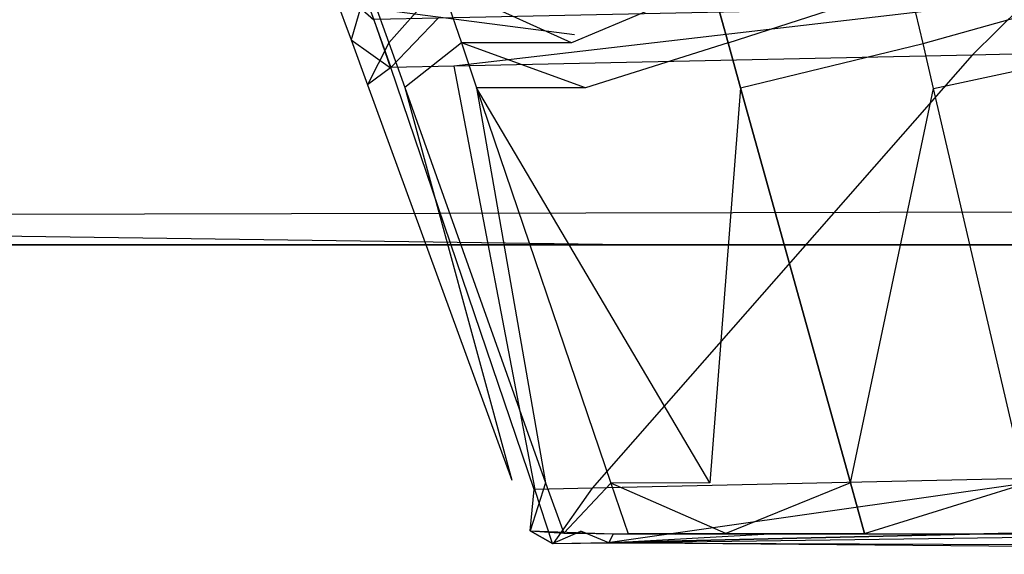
# Model space of a CAD drawing. Extents: x 0 to 0.787, y -0.451 to 0.
# Tile 3 of 32: x 0.11803 to 0.12578, y -0.45143 to -0.44723. Entities that reach past the tile are written whole.
import ezdxf

# ---------------------------------------------------------------- set-up
doc = ezdxf.new("R2010")
doc.units = 0
for name, color, linetype in [('L18_GRIFF_N_A69600__0___REPLACE', 7, 'CONTINUOUS'), ('L19_FRONTU_N_A69600__0___REPLAC', 7, 'CONTINUOUS'), ('L4_GRIFF_N_A69600__0___REPLACEM', 7, 'CONTINUOUS'), ('L5_FRONTO_N_A69600__0___REPLACE', 7, 'CONTINUOUS')]:
    doc.layers.add(name, color=color, linetype=linetype)

msp = doc.modelspace()

# ---------------------------------------------------------------- linework, layer by layer
at = {"layer": 'L18_GRIFF_N_A69600__0___REPLACE', "color": 254}
for points, invisible_edges in [([(0.120471, -0.446922, 0.235193), (0.120821, -0.447231, 0.248709), (0.12065, -0.44677, 0.248709), (0.120471, -0.446922, 0.235193)], 14), ([(0.120825, -0.447227, 0.249014), (0.12065, -0.44677, 0.248709), (0.120821, -0.447231, 0.248709), (0.120825, -0.447227, 0.249014)], 13), ([(0.120821, -0.447231, 0.248709), (0.120471, -0.446922, 0.235193), (0.120641, -0.447387, 0.235195), (0.120821, -0.447231, 0.248709)], 13), ([(0.120771, -0.446944, 0.233028), (0.120641, -0.447387, 0.235195), (0.120471, -0.446922, 0.235193), (0.120771, -0.446944, 0.233028)], 14), ([(0.120641, -0.447387, 0.235195), (0.120771, -0.446944, 0.233028), (0.120937, -0.44741, 0.233058), (0.120641, -0.447387, 0.235195)], 13), ([(0.121351, -0.446947, 0.230926), (0.120937, -0.44741, 0.233058), (0.120771, -0.446944, 0.233028), (0.121351, -0.446947, 0.230926)], 14), ([(0.120937, -0.44741, 0.233058), (0.121351, -0.446947, 0.230926), (0.121509, -0.447412, 0.230985), (0.120937, -0.44741, 0.233058)], 13), ([(0.122376, -0.447411, 0.22903), (0.121351, -0.446947, 0.230926), (0.12223, -0.446945, 0.228945), (0.122376, -0.447411, 0.22903)], 14), ([(0.121351, -0.446947, 0.230926), (0.122376, -0.447411, 0.22903), (0.121509, -0.447412, 0.230985), (0.121351, -0.446947, 0.230926)], 13), ([(0.123479, -0.446946, 0.227159), (0.122376, -0.447411, 0.22903), (0.12223, -0.446945, 0.228945), (0.123479, -0.446946, 0.227159)], 14), ([(0.122376, -0.447411, 0.22903), (0.123479, -0.446946, 0.227159), (0.123608, -0.447411, 0.227268), (0.122376, -0.447411, 0.22903)], 13), ([(0.125034, -0.44695, 0.225611), (0.123608, -0.447411, 0.227268), (0.123479, -0.446946, 0.227159), (0.125034, -0.44695, 0.225611)], 13), ([(0.123608, -0.447411, 0.227268), (0.125034, -0.44695, 0.225611), (0.125143, -0.447415, 0.225742), (0.123608, -0.447411, 0.227268)], 14), ([(0.126823, -0.446946, 0.224357), (0.125143, -0.447415, 0.225742), (0.125034, -0.44695, 0.225611), (0.126823, -0.446946, 0.224357)], 13), ([(0.125143, -0.447415, 0.225742), (0.126823, -0.446946, 0.224357), (0.126907, -0.447411, 0.224504), (0.125143, -0.447415, 0.225742)], 14), ([(0.125529, -0.447507, 0.249014), (0.125922, -0.447119, 0.249014), (0.125444, -0.44713, 0.249014), (0.125529, -0.447507, 0.249014)], 13), ([(0.125922, -0.447119, 0.249014), (0.125529, -0.447507, 0.249014), (0.126002, -0.447497, 0.249014), (0.125922, -0.447119, 0.249014)], 14), ([(0.121449, -0.447594, 0.249014), (0.125444, -0.44713, 0.249014), (0.121325, -0.447217, 0.249014), (0.121449, -0.447594, 0.249014)], 13), ([(0.125444, -0.44713, 0.249014), (0.121449, -0.447594, 0.249014), (0.125529, -0.447507, 0.249014), (0.125444, -0.44713, 0.249014)], 14), ([(0.120641, -0.447387, 0.235195), (0.12095, -0.447608, 0.248709), (0.120821, -0.447231, 0.248709), (0.120641, -0.447387, 0.235195)], 14), ([(0.120821, -0.447231, 0.248709), (0.120954, -0.447605, 0.249014), (0.120825, -0.447227, 0.249014), (0.120821, -0.447231, 0.248709)], 14), ([(0.120954, -0.447605, 0.249014), (0.120821, -0.447231, 0.248709), (0.12095, -0.447608, 0.248709), (0.120954, -0.447605, 0.249014)], 13), ([(0.120954, -0.447605, 0.249014), (0.121325, -0.447217, 0.249014), (0.120825, -0.447227, 0.249014), (0.120954, -0.447605, 0.249014)], 13), ([(0.121325, -0.447217, 0.249014), (0.120954, -0.447605, 0.249014), (0.121449, -0.447594, 0.249014), (0.121325, -0.447217, 0.249014)], 14), ([(0.12095, -0.447608, 0.248709), (0.120641, -0.447387, 0.235195), (0.12077, -0.447741, 0.235196), (0.12095, -0.447608, 0.248709)], 13), ([(0.120937, -0.44741, 0.233058), (0.12077, -0.447741, 0.235196), (0.120641, -0.447387, 0.235195), (0.120937, -0.44741, 0.233058)], 14), ([(0.12077, -0.447741, 0.235196), (0.120937, -0.44741, 0.233058), (0.121063, -0.447763, 0.233082), (0.12077, -0.447741, 0.235196)], 13), ([(0.121509, -0.447412, 0.230985), (0.121063, -0.447763, 0.233082), (0.120937, -0.44741, 0.233058), (0.121509, -0.447412, 0.230985)], 14), ([(0.121063, -0.447763, 0.233082), (0.121509, -0.447412, 0.230985), (0.121629, -0.447766, 0.23103), (0.121063, -0.447763, 0.233082)], 13), ([(0.122487, -0.447764, 0.229096), (0.121509, -0.447412, 0.230985), (0.122376, -0.447411, 0.22903), (0.122487, -0.447764, 0.229096)], 14), ([(0.121509, -0.447412, 0.230985), (0.122487, -0.447764, 0.229096), (0.121629, -0.447766, 0.23103), (0.121509, -0.447412, 0.230985)], 13), ([(0.123608, -0.447411, 0.227268), (0.122487, -0.447764, 0.229096), (0.122376, -0.447411, 0.22903), (0.123608, -0.447411, 0.227268)], 14), ([(0.122487, -0.447764, 0.229096), (0.123608, -0.447411, 0.227268), (0.123706, -0.447765, 0.227352), (0.122487, -0.447764, 0.229096)], 13), ([(0.125143, -0.447415, 0.225742), (0.123706, -0.447765, 0.227352), (0.123608, -0.447411, 0.227268), (0.125143, -0.447415, 0.225742)], 13), ([(0.123706, -0.447765, 0.227352), (0.125143, -0.447415, 0.225742), (0.125225, -0.447769, 0.225841), (0.123706, -0.447765, 0.227352)], 14), ([(0.126907, -0.447411, 0.224504), (0.125225, -0.447769, 0.225841), (0.125143, -0.447415, 0.225742), (0.126907, -0.447411, 0.224504)], 13), ([(0.125225, -0.447769, 0.225841), (0.126907, -0.447411, 0.224504), (0.126971, -0.447765, 0.224617), (0.125225, -0.447769, 0.225841)], 14), ([(0.122539, -0.450916, 0.249014), (0.125529, -0.447507, 0.249014), (0.121449, -0.447594, 0.249014), (0.122539, -0.450916, 0.249014)], 13), ([(0.125529, -0.447507, 0.249014), (0.122539, -0.450916, 0.249014), (0.126272, -0.450832, 0.249014), (0.125529, -0.447507, 0.249014)], 14), ([(0.126272, -0.450832, 0.249014), (0.126002, -0.447497, 0.249014), (0.125529, -0.447507, 0.249014), (0.126272, -0.450832, 0.249014)], 13), ([(0.12095, -0.447608, 0.248709), (0.12077, -0.447741, 0.235196), (0.122082, -0.450925, 0.24871), (0.12095, -0.447608, 0.248709)], 14), ([(0.122082, -0.450925, 0.24871), (0.120954, -0.447605, 0.249014), (0.12095, -0.447608, 0.248709), (0.122082, -0.450925, 0.24871)], 14), ([(0.122086, -0.450926, 0.249014), (0.121449, -0.447594, 0.249014), (0.120954, -0.447605, 0.249014), (0.122086, -0.450926, 0.249014)], 13), ([(0.120954, -0.447605, 0.249014), (0.122082, -0.450925, 0.24871), (0.122086, -0.450926, 0.249014), (0.120954, -0.447605, 0.249014)], 13), ([(0.121449, -0.447594, 0.249014), (0.122086, -0.450926, 0.249014), (0.122539, -0.450916, 0.249014), (0.121449, -0.447594, 0.249014)], 14), ([(0.12077, -0.447741, 0.235196), (0.121906, -0.450852, 0.235208), (0.122082, -0.450925, 0.24871), (0.12077, -0.447741, 0.235196)], 14), ([(0.121063, -0.447763, 0.233082), (0.121906, -0.450852, 0.235208), (0.12077, -0.447741, 0.235196), (0.121063, -0.447763, 0.233082)], 14), ([(0.121906, -0.450852, 0.235208), (0.121063, -0.447763, 0.233082), (0.122172, -0.450872, 0.233289), (0.121906, -0.450852, 0.235208)], 13), ([(0.121629, -0.447766, 0.23103), (0.122172, -0.450872, 0.233289), (0.121063, -0.447763, 0.233082), (0.121629, -0.447766, 0.23103)], 14), ([(0.123465, -0.450873, 0.22967), (0.121629, -0.447766, 0.23103), (0.122487, -0.447764, 0.229096), (0.123465, -0.450873, 0.22967)], 14), ([(0.122172, -0.450872, 0.233289), (0.121629, -0.447766, 0.23103), (0.122686, -0.450875, 0.231426), (0.122172, -0.450872, 0.233289)], 13), ([(0.121629, -0.447766, 0.23103), (0.123465, -0.450873, 0.22967), (0.122686, -0.450875, 0.231426), (0.121629, -0.447766, 0.23103)], 13), ([(0.123706, -0.447765, 0.227352), (0.123465, -0.450873, 0.22967), (0.122487, -0.447764, 0.229096), (0.123706, -0.447765, 0.227352)], 14), ([(0.123465, -0.450873, 0.22967), (0.123706, -0.447765, 0.227352), (0.124572, -0.450874, 0.228087), (0.123465, -0.450873, 0.22967)], 13), ([(0.125225, -0.447769, 0.225841), (0.124572, -0.450874, 0.228087), (0.123706, -0.447765, 0.227352), (0.125225, -0.447769, 0.225841)], 13), ([(0.124572, -0.450874, 0.228087), (0.125225, -0.447769, 0.225841), (0.12595, -0.450877, 0.226716), (0.124572, -0.450874, 0.228087)], 14), ([(0.126971, -0.447765, 0.224617), (0.12595, -0.450877, 0.226716), (0.125225, -0.447769, 0.225841), (0.126971, -0.447765, 0.224617)], 13), ([(0.122679, -0.451341, 0.249014), (0.126272, -0.450832, 0.249014), (0.122539, -0.450916, 0.249014), (0.122679, -0.451341, 0.249014)], 13), ([(0.126272, -0.450832, 0.249014), (0.122679, -0.451341, 0.249014), (0.126367, -0.451257, 0.249014), (0.126272, -0.450832, 0.249014)], 14), ([(0.122051, -0.45125, 0.235209), (0.122082, -0.450925, 0.24871), (0.121906, -0.450852, 0.235208), (0.122051, -0.45125, 0.235209)], 14), ([(0.122172, -0.450872, 0.233289), (0.122051, -0.45125, 0.235209), (0.121906, -0.450852, 0.235208), (0.122172, -0.450872, 0.233289)], 14), ([(0.122051, -0.45125, 0.235209), (0.122172, -0.450872, 0.233289), (0.122314, -0.45127, 0.233315), (0.122051, -0.45125, 0.235209)], 13), ([(0.122231, -0.451351, 0.249014), (0.122539, -0.450916, 0.249014), (0.122086, -0.450926, 0.249014), (0.122231, -0.451351, 0.249014)], 13), ([(0.122686, -0.450875, 0.231426), (0.122314, -0.45127, 0.233315), (0.122172, -0.450872, 0.233289), (0.122686, -0.450875, 0.231426)], 14), ([(0.122539, -0.450916, 0.249014), (0.122231, -0.451351, 0.249014), (0.122679, -0.451341, 0.249014), (0.122539, -0.450916, 0.249014)], 14), ([(0.122314, -0.45127, 0.233315), (0.122686, -0.450875, 0.231426), (0.122821, -0.451273, 0.231477), (0.122314, -0.45127, 0.233315)], 13), ([(0.12359, -0.451271, 0.229744), (0.122686, -0.450875, 0.231426), (0.123465, -0.450873, 0.22967), (0.12359, -0.451271, 0.229744)], 14), ([(0.122686, -0.450875, 0.231426), (0.12359, -0.451271, 0.229744), (0.122821, -0.451273, 0.231477), (0.122686, -0.450875, 0.231426)], 13), ([(0.124572, -0.450874, 0.228087), (0.12359, -0.451271, 0.229744), (0.123465, -0.450873, 0.22967), (0.124572, -0.450874, 0.228087)], 14), ([(0.12359, -0.451271, 0.229744), (0.124572, -0.450874, 0.228087), (0.124682, -0.451272, 0.228181), (0.12359, -0.451271, 0.229744)], 13), ([(0.12595, -0.450877, 0.226716), (0.124682, -0.451272, 0.228181), (0.124572, -0.450874, 0.228087), (0.12595, -0.450877, 0.226716)], 13), ([(0.124682, -0.451272, 0.228181), (0.12595, -0.450877, 0.226716), (0.126043, -0.451275, 0.226828), (0.124682, -0.451272, 0.228181)], 14), ([(0.122082, -0.450925, 0.24871), (0.122051, -0.45125, 0.235209), (0.122227, -0.451349, 0.24871), (0.122082, -0.450925, 0.24871)], 13), ([(0.122227, -0.451349, 0.24871), (0.122086, -0.450926, 0.249014), (0.122082, -0.450925, 0.24871), (0.122227, -0.451349, 0.24871)], 14), ([(0.122086, -0.450926, 0.249014), (0.122227, -0.451349, 0.24871), (0.122231, -0.451351, 0.249014), (0.122086, -0.450926, 0.249014)], 13), ([(0.12267, -0.451344, 0.248708), (0.132696, -0.451214, 0.224663), (0.132839, -0.451389, 0.227694), (0.12267, -0.451344, 0.248708)], 14), ([(0.12267, -0.451344, 0.248708), (0.123938, -0.451274, 0.22994), (0.132696, -0.451214, 0.224663), (0.12267, -0.451344, 0.248708)], 14), ([(0.123938, -0.451274, 0.22994), (0.1263, -0.451278, 0.227134), (0.132696, -0.451214, 0.224663), (0.123938, -0.451274, 0.22994)], 14), ([(0.12245, -0.451253, 0.235234), (0.122227, -0.451349, 0.24871), (0.122051, -0.45125, 0.235209), (0.12245, -0.451253, 0.235234)], 13), ([(0.122705, -0.451273, 0.233396), (0.122051, -0.45125, 0.235209), (0.122314, -0.45127, 0.233315), (0.122705, -0.451273, 0.233396)], 13), ([(0.122051, -0.45125, 0.235209), (0.122705, -0.451273, 0.233396), (0.12245, -0.451253, 0.235234), (0.122051, -0.45125, 0.235209)], 14), ([(0.122227, -0.451349, 0.24871), (0.12245, -0.451253, 0.235234), (0.12267, -0.451344, 0.248708), (0.122227, -0.451349, 0.24871)], 14), ([(0.123197, -0.451276, 0.231611), (0.122314, -0.45127, 0.233315), (0.122821, -0.451273, 0.231477), (0.123197, -0.451276, 0.231611)], 13), ([(0.122314, -0.45127, 0.233315), (0.123197, -0.451276, 0.231611), (0.122705, -0.451273, 0.233396), (0.122314, -0.45127, 0.233315)], 14), ([(0.12267, -0.451344, 0.248708), (0.12245, -0.451253, 0.235234), (0.122705, -0.451273, 0.233396), (0.12267, -0.451344, 0.248708)], 14), ([(0.126367, -0.451257, 0.249014), (0.12267, -0.451344, 0.248708), (0.126795, -0.451247, 0.249014), (0.126367, -0.451257, 0.249014)], 14), ([(0.132734, -0.451433, 0.249014), (0.126795, -0.451247, 0.249014), (0.12267, -0.451344, 0.248708), (0.132734, -0.451433, 0.249014)], 13), ([(0.12267, -0.451344, 0.248708), (0.126367, -0.451257, 0.249014), (0.122679, -0.451341, 0.249014), (0.12267, -0.451344, 0.248708)], 13), ([(0.12267, -0.451344, 0.248708), (0.122705, -0.451273, 0.233396), (0.123938, -0.451274, 0.22994), (0.12267, -0.451344, 0.248708)], 14), ([(0.122705, -0.451273, 0.233396), (0.123197, -0.451276, 0.231611), (0.123938, -0.451274, 0.22994), (0.122705, -0.451273, 0.233396)], 14), ([(0.123938, -0.451274, 0.22994), (0.122821, -0.451273, 0.231477), (0.12359, -0.451271, 0.229744), (0.123938, -0.451274, 0.22994)], 13), ([(0.122821, -0.451273, 0.231477), (0.123938, -0.451274, 0.22994), (0.123197, -0.451276, 0.231611), (0.122821, -0.451273, 0.231477)], 14), ([(0.124988, -0.451275, 0.228438), (0.12359, -0.451271, 0.229744), (0.124682, -0.451272, 0.228181), (0.124988, -0.451275, 0.228438)], 13), ([(0.12359, -0.451271, 0.229744), (0.124988, -0.451275, 0.228438), (0.123938, -0.451274, 0.22994), (0.12359, -0.451271, 0.229744)], 14), ([(0.123938, -0.451274, 0.22994), (0.124988, -0.451275, 0.228438), (0.1263, -0.451278, 0.227134), (0.123938, -0.451274, 0.22994)], 14), ([(0.1263, -0.451278, 0.227134), (0.124682, -0.451272, 0.228181), (0.126043, -0.451275, 0.226828), (0.1263, -0.451278, 0.227134)], 13), ([(0.124682, -0.451272, 0.228181), (0.1263, -0.451278, 0.227134), (0.124988, -0.451275, 0.228438), (0.124682, -0.451272, 0.228181)], 14), ([(0.122679, -0.451341, 0.249014), (0.122227, -0.451349, 0.24871), (0.12267, -0.451344, 0.248708), (0.122679, -0.451341, 0.249014)], 13), ([(0.122227, -0.451349, 0.24871), (0.122679, -0.451341, 0.249014), (0.122231, -0.451351, 0.249014), (0.122227, -0.451349, 0.24871)], 14), ([(0.132734, -0.451433, 0.249014), (0.12267, -0.451344, 0.248708), (0.13273, -0.451435, 0.248677), (0.132734, -0.451433, 0.249014)], 14), ([(0.12267, -0.451344, 0.248708), (0.132839, -0.451389, 0.227694), (0.13273, -0.451435, 0.248677), (0.12267, -0.451344, 0.248708)], 14)]:
    msp.add_3dface(points, dxfattribs=dict(at, invisible_edges=invisible_edges))
at = {"layer": 'L19_FRONTU_N_A69600__0___REPLAC', "color": 8}
for points, invisible_edges in [([(0.783193, -0.431928, 0.002), (0.003722, -0.447345, 0.002), (0.003722, -0.431928, 0.002), (0.783193, -0.431928, 0.002)], 13), ([(0.003722, -0.447345, 0.002), (0.783193, -0.431928, 0.002), (0.783193, -0.447345, 0.002), (0.003722, -0.447345, 0.002)], 14), ([(0.122398, -0.447345, 0.248), (0.003722, -0.431928, 0.248), (0.003722, -0.447345, 0.248), (0.122398, -0.447345, 0.248)], 13), ([(0.003722, -0.431928, 0.248), (0.122398, -0.447345, 0.248), (0.116786, -0.431928, 0.248), (0.003722, -0.431928, 0.248)], 14), ([(0.783193, -0.447345, 0.002), (0.003722, -0.449, 0.002), (0.003722, -0.447345, 0.002), (0.783193, -0.447345, 0.002)], 13), ([(0.003722, -0.449, 0.002), (0.783193, -0.447345, 0.002), (0.783193, -0.449, 0.002), (0.003722, -0.449, 0.002)], 14), ([(0.123, -0.449, 0.248), (0.003722, -0.447345, 0.248), (0.003722, -0.449, 0.248), (0.123, -0.449, 0.248)], 13), ([(0.003722, -0.447345, 0.248), (0.123, -0.449, 0.248), (0.122398, -0.447345, 0.248), (0.003722, -0.447345, 0.248)], 14), ([(0.783193, -0.449, 0.246382), (0.003722, -0.449, 0.00371), (0.783193, -0.449, 0.00371), (0.783193, -0.449, 0.246382)], 13), ([(0.003722, -0.449, 0.00371), (0.783193, -0.449, 0.246382), (0.655951, -0.449, 0.226192), (0.003722, -0.449, 0.00371)], 10), ([(0.003722, -0.449, 0.00371), (0.655951, -0.449, 0.226192), (0.654, -0.449, 0.226), (0.003722, -0.449, 0.00371)], 13), ([(0.003722, -0.449, 0.00371), (0.131049, -0.449, 0.226192), (0.003722, -0.449, 0.246586), (0.003722, -0.449, 0.00371)], 10), ([(0.131049, -0.449, 0.226192), (0.003722, -0.449, 0.00371), (0.133, -0.449, 0.226), (0.131049, -0.449, 0.226192)], 13), ([(0.133, -0.449, 0.226), (0.003722, -0.449, 0.00371), (0.654, -0.449, 0.226), (0.133, -0.449, 0.226)], 10), ([(0.003722, -0.449, 0.246586), (0.131049, -0.449, 0.226192), (0.129173, -0.449, 0.226761), (0.003722, -0.449, 0.246586)], 15), ([(0.003722, -0.449, 0.246586), (0.129173, -0.449, 0.226761), (0.127444, -0.449, 0.227685), (0.003722, -0.449, 0.246586)], 15), ([(0.003722, -0.449, 0.246586), (0.127444, -0.449, 0.227685), (0.125929, -0.449, 0.228929), (0.003722, -0.449, 0.246586)], 15), ([(0.003722, -0.449, 0.246586), (0.125929, -0.449, 0.228929), (0.124685, -0.449, 0.230444), (0.003722, -0.449, 0.246586)], 15), ([(0.003722, -0.449, 0.246586), (0.124685, -0.449, 0.230444), (0.123761, -0.449, 0.232173), (0.003722, -0.449, 0.246586)], 15), ([(0.003722, -0.449, 0.246586), (0.123761, -0.449, 0.232173), (0.123192, -0.449, 0.234049), (0.003722, -0.449, 0.246586)], 15), ([(0.003722, -0.449, 0.246586), (0.123192, -0.449, 0.234049), (0.123, -0.449, 0.236), (0.003722, -0.449, 0.246586)], 15), ([(0.003722, -0.449, 0.246586), (0.123, -0.449, 0.236), (0.123, -0.449, 0.246586), (0.003722, -0.449, 0.246586)], 11), ([(0.123, -0.449, 0.248), (0.003722, -0.449, 0.246586), (0.123, -0.449, 0.246586), (0.123, -0.449, 0.248)], 13), ([(0.003722, -0.449, 0.246586), (0.123, -0.449, 0.248), (0.003722, -0.449, 0.248), (0.003722, -0.449, 0.246586)], 14), ([(0.783193, -0.449, 0.00371), (0.003722, -0.449, 0.002), (0.783193, -0.449, 0.002), (0.783193, -0.449, 0.00371)], 13), ([(0.003722, -0.449, 0.002), (0.783193, -0.449, 0.00371), (0.003722, -0.449, 0.00371), (0.003722, -0.449, 0.002)], 14)]:
    msp.add_3dface(points, dxfattribs=dict(at, invisible_edges=invisible_edges))
at = {"layer": 'L4_GRIFF_N_A69600__0___REPLACEM', "color": 254}
for points, invisible_edges in [([(0.120471, -0.446922, 0.485193), (0.120821, -0.447231, 0.498709), (0.12065, -0.44677, 0.498709), (0.120471, -0.446922, 0.485193)], 14), ([(0.120825, -0.447227, 0.499014), (0.12065, -0.44677, 0.498709), (0.120821, -0.447231, 0.498709), (0.120825, -0.447227, 0.499014)], 13), ([(0.120821, -0.447231, 0.498709), (0.120471, -0.446922, 0.485193), (0.120641, -0.447387, 0.485195), (0.120821, -0.447231, 0.498709)], 13), ([(0.120771, -0.446944, 0.483028), (0.120641, -0.447387, 0.485195), (0.120471, -0.446922, 0.485193), (0.120771, -0.446944, 0.483028)], 14), ([(0.120641, -0.447387, 0.485195), (0.120771, -0.446944, 0.483028), (0.120937, -0.44741, 0.483058), (0.120641, -0.447387, 0.485195)], 13), ([(0.121351, -0.446947, 0.480926), (0.120937, -0.44741, 0.483058), (0.120771, -0.446944, 0.483028), (0.121351, -0.446947, 0.480926)], 14), ([(0.120937, -0.44741, 0.483058), (0.121351, -0.446947, 0.480926), (0.121509, -0.447412, 0.480985), (0.120937, -0.44741, 0.483058)], 13), ([(0.122376, -0.447411, 0.47903), (0.121351, -0.446947, 0.480926), (0.12223, -0.446945, 0.478945), (0.122376, -0.447411, 0.47903)], 14), ([(0.121351, -0.446947, 0.480926), (0.122376, -0.447411, 0.47903), (0.121509, -0.447412, 0.480985), (0.121351, -0.446947, 0.480926)], 13), ([(0.123479, -0.446946, 0.477159), (0.122376, -0.447411, 0.47903), (0.12223, -0.446945, 0.478945), (0.123479, -0.446946, 0.477159)], 14), ([(0.122376, -0.447411, 0.47903), (0.123479, -0.446946, 0.477159), (0.123608, -0.447411, 0.477268), (0.122376, -0.447411, 0.47903)], 13), ([(0.125034, -0.44695, 0.475611), (0.123608, -0.447411, 0.477268), (0.123479, -0.446946, 0.477159), (0.125034, -0.44695, 0.475611)], 13), ([(0.123608, -0.447411, 0.477268), (0.125034, -0.44695, 0.475611), (0.125143, -0.447415, 0.475742), (0.123608, -0.447411, 0.477268)], 14), ([(0.126823, -0.446946, 0.474357), (0.125143, -0.447415, 0.475742), (0.125034, -0.44695, 0.475611), (0.126823, -0.446946, 0.474357)], 13), ([(0.125143, -0.447415, 0.475742), (0.126823, -0.446946, 0.474357), (0.126907, -0.447411, 0.474504), (0.125143, -0.447415, 0.475742)], 14), ([(0.125529, -0.447507, 0.499014), (0.125922, -0.447119, 0.499014), (0.125444, -0.44713, 0.499014), (0.125529, -0.447507, 0.499014)], 13), ([(0.125922, -0.447119, 0.499014), (0.125529, -0.447507, 0.499014), (0.126002, -0.447497, 0.499014), (0.125922, -0.447119, 0.499014)], 14), ([(0.121449, -0.447594, 0.499014), (0.125444, -0.44713, 0.499014), (0.121325, -0.447217, 0.499014), (0.121449, -0.447594, 0.499014)], 13), ([(0.125444, -0.44713, 0.499014), (0.121449, -0.447594, 0.499014), (0.125529, -0.447507, 0.499014), (0.125444, -0.44713, 0.499014)], 14), ([(0.120641, -0.447387, 0.485195), (0.12095, -0.447608, 0.498709), (0.120821, -0.447231, 0.498709), (0.120641, -0.447387, 0.485195)], 14), ([(0.120821, -0.447231, 0.498709), (0.120954, -0.447605, 0.499014), (0.120825, -0.447227, 0.499014), (0.120821, -0.447231, 0.498709)], 14), ([(0.120954, -0.447605, 0.499014), (0.120821, -0.447231, 0.498709), (0.12095, -0.447608, 0.498709), (0.120954, -0.447605, 0.499014)], 13), ([(0.120954, -0.447605, 0.499014), (0.121325, -0.447217, 0.499014), (0.120825, -0.447227, 0.499014), (0.120954, -0.447605, 0.499014)], 13), ([(0.121325, -0.447217, 0.499014), (0.120954, -0.447605, 0.499014), (0.121449, -0.447594, 0.499014), (0.121325, -0.447217, 0.499014)], 14), ([(0.12095, -0.447608, 0.498709), (0.120641, -0.447387, 0.485195), (0.12077, -0.447741, 0.485196), (0.12095, -0.447608, 0.498709)], 13), ([(0.120937, -0.44741, 0.483058), (0.12077, -0.447741, 0.485196), (0.120641, -0.447387, 0.485195), (0.120937, -0.44741, 0.483058)], 14), ([(0.12077, -0.447741, 0.485196), (0.120937, -0.44741, 0.483058), (0.121063, -0.447763, 0.483082), (0.12077, -0.447741, 0.485196)], 13), ([(0.121509, -0.447412, 0.480985), (0.121063, -0.447763, 0.483082), (0.120937, -0.44741, 0.483058), (0.121509, -0.447412, 0.480985)], 14), ([(0.121063, -0.447763, 0.483082), (0.121509, -0.447412, 0.480985), (0.121629, -0.447766, 0.48103), (0.121063, -0.447763, 0.483082)], 13), ([(0.122487, -0.447764, 0.479096), (0.121509, -0.447412, 0.480985), (0.122376, -0.447411, 0.47903), (0.122487, -0.447764, 0.479096)], 14), ([(0.121509, -0.447412, 0.480985), (0.122487, -0.447764, 0.479096), (0.121629, -0.447766, 0.48103), (0.121509, -0.447412, 0.480985)], 13), ([(0.123608, -0.447411, 0.477268), (0.122487, -0.447764, 0.479096), (0.122376, -0.447411, 0.47903), (0.123608, -0.447411, 0.477268)], 14), ([(0.122487, -0.447764, 0.479096), (0.123608, -0.447411, 0.477268), (0.123706, -0.447765, 0.477352), (0.122487, -0.447764, 0.479096)], 13), ([(0.125143, -0.447415, 0.475742), (0.123706, -0.447765, 0.477352), (0.123608, -0.447411, 0.477268), (0.125143, -0.447415, 0.475742)], 13), ([(0.123706, -0.447765, 0.477352), (0.125143, -0.447415, 0.475742), (0.125225, -0.447769, 0.475841), (0.123706, -0.447765, 0.477352)], 14), ([(0.126907, -0.447411, 0.474504), (0.125225, -0.447769, 0.475841), (0.125143, -0.447415, 0.475742), (0.126907, -0.447411, 0.474504)], 13), ([(0.125225, -0.447769, 0.475841), (0.126907, -0.447411, 0.474504), (0.126971, -0.447765, 0.474617), (0.125225, -0.447769, 0.475841)], 14), ([(0.122539, -0.450916, 0.499014), (0.125529, -0.447507, 0.499014), (0.121449, -0.447594, 0.499014), (0.122539, -0.450916, 0.499014)], 13), ([(0.125529, -0.447507, 0.499014), (0.122539, -0.450916, 0.499014), (0.126272, -0.450832, 0.499014), (0.125529, -0.447507, 0.499014)], 14), ([(0.126272, -0.450832, 0.499014), (0.126002, -0.447497, 0.499014), (0.125529, -0.447507, 0.499014), (0.126272, -0.450832, 0.499014)], 13), ([(0.12095, -0.447608, 0.498709), (0.12077, -0.447741, 0.485196), (0.122082, -0.450925, 0.49871), (0.12095, -0.447608, 0.498709)], 14), ([(0.122082, -0.450925, 0.49871), (0.120954, -0.447605, 0.499014), (0.12095, -0.447608, 0.498709), (0.122082, -0.450925, 0.49871)], 14), ([(0.122086, -0.450926, 0.499014), (0.121449, -0.447594, 0.499014), (0.120954, -0.447605, 0.499014), (0.122086, -0.450926, 0.499014)], 13), ([(0.120954, -0.447605, 0.499014), (0.122082, -0.450925, 0.49871), (0.122086, -0.450926, 0.499014), (0.120954, -0.447605, 0.499014)], 13), ([(0.121449, -0.447594, 0.499014), (0.122086, -0.450926, 0.499014), (0.122539, -0.450916, 0.499014), (0.121449, -0.447594, 0.499014)], 14), ([(0.12077, -0.447741, 0.485196), (0.121906, -0.450852, 0.485208), (0.122082, -0.450925, 0.49871), (0.12077, -0.447741, 0.485196)], 14), ([(0.121063, -0.447763, 0.483082), (0.121906, -0.450852, 0.485208), (0.12077, -0.447741, 0.485196), (0.121063, -0.447763, 0.483082)], 14), ([(0.121906, -0.450852, 0.485208), (0.121063, -0.447763, 0.483082), (0.122172, -0.450872, 0.483289), (0.121906, -0.450852, 0.485208)], 13), ([(0.121629, -0.447766, 0.48103), (0.122172, -0.450872, 0.483289), (0.121063, -0.447763, 0.483082), (0.121629, -0.447766, 0.48103)], 14), ([(0.123465, -0.450873, 0.47967), (0.121629, -0.447766, 0.48103), (0.122487, -0.447764, 0.479096), (0.123465, -0.450873, 0.47967)], 14), ([(0.122172, -0.450872, 0.483289), (0.121629, -0.447766, 0.48103), (0.122686, -0.450875, 0.481426), (0.122172, -0.450872, 0.483289)], 13), ([(0.121629, -0.447766, 0.48103), (0.123465, -0.450873, 0.47967), (0.122686, -0.450875, 0.481426), (0.121629, -0.447766, 0.48103)], 13), ([(0.123706, -0.447765, 0.477352), (0.123465, -0.450873, 0.47967), (0.122487, -0.447764, 0.479096), (0.123706, -0.447765, 0.477352)], 14), ([(0.123465, -0.450873, 0.47967), (0.123706, -0.447765, 0.477352), (0.124572, -0.450874, 0.478087), (0.123465, -0.450873, 0.47967)], 13), ([(0.125225, -0.447769, 0.475841), (0.124572, -0.450874, 0.478087), (0.123706, -0.447765, 0.477352), (0.125225, -0.447769, 0.475841)], 13), ([(0.124572, -0.450874, 0.478087), (0.125225, -0.447769, 0.475841), (0.12595, -0.450877, 0.476716), (0.124572, -0.450874, 0.478087)], 14), ([(0.126971, -0.447765, 0.474617), (0.12595, -0.450877, 0.476716), (0.125225, -0.447769, 0.475841), (0.126971, -0.447765, 0.474617)], 13), ([(0.122679, -0.451341, 0.499014), (0.126272, -0.450832, 0.499014), (0.122539, -0.450916, 0.499014), (0.122679, -0.451341, 0.499014)], 13), ([(0.126272, -0.450832, 0.499014), (0.122679, -0.451341, 0.499014), (0.126367, -0.451257, 0.499014), (0.126272, -0.450832, 0.499014)], 14), ([(0.122051, -0.45125, 0.485209), (0.122082, -0.450925, 0.49871), (0.121906, -0.450852, 0.485208), (0.122051, -0.45125, 0.485209)], 14), ([(0.122172, -0.450872, 0.483289), (0.122051, -0.45125, 0.485209), (0.121906, -0.450852, 0.485208), (0.122172, -0.450872, 0.483289)], 14), ([(0.122051, -0.45125, 0.485209), (0.122172, -0.450872, 0.483289), (0.122314, -0.45127, 0.483315), (0.122051, -0.45125, 0.485209)], 13), ([(0.122231, -0.451351, 0.499014), (0.122539, -0.450916, 0.499014), (0.122086, -0.450926, 0.499014), (0.122231, -0.451351, 0.499014)], 13), ([(0.122686, -0.450875, 0.481426), (0.122314, -0.45127, 0.483315), (0.122172, -0.450872, 0.483289), (0.122686, -0.450875, 0.481426)], 14), ([(0.122539, -0.450916, 0.499014), (0.122231, -0.451351, 0.499014), (0.122679, -0.451341, 0.499014), (0.122539, -0.450916, 0.499014)], 14), ([(0.122314, -0.45127, 0.483315), (0.122686, -0.450875, 0.481426), (0.122821, -0.451273, 0.481477), (0.122314, -0.45127, 0.483315)], 13), ([(0.12359, -0.451271, 0.479744), (0.122686, -0.450875, 0.481426), (0.123465, -0.450873, 0.47967), (0.12359, -0.451271, 0.479744)], 14), ([(0.122686, -0.450875, 0.481426), (0.12359, -0.451271, 0.479744), (0.122821, -0.451273, 0.481477), (0.122686, -0.450875, 0.481426)], 13), ([(0.124572, -0.450874, 0.478087), (0.12359, -0.451271, 0.479744), (0.123465, -0.450873, 0.47967), (0.124572, -0.450874, 0.478087)], 14), ([(0.12359, -0.451271, 0.479744), (0.124572, -0.450874, 0.478087), (0.124682, -0.451272, 0.478181), (0.12359, -0.451271, 0.479744)], 13), ([(0.12595, -0.450877, 0.476716), (0.124682, -0.451272, 0.478181), (0.124572, -0.450874, 0.478087), (0.12595, -0.450877, 0.476716)], 13), ([(0.124682, -0.451272, 0.478181), (0.12595, -0.450877, 0.476716), (0.126043, -0.451275, 0.476828), (0.124682, -0.451272, 0.478181)], 14), ([(0.122082, -0.450925, 0.49871), (0.122051, -0.45125, 0.485209), (0.122227, -0.451349, 0.49871), (0.122082, -0.450925, 0.49871)], 13), ([(0.122227, -0.451349, 0.49871), (0.122086, -0.450926, 0.499014), (0.122082, -0.450925, 0.49871), (0.122227, -0.451349, 0.49871)], 14), ([(0.122086, -0.450926, 0.499014), (0.122227, -0.451349, 0.49871), (0.122231, -0.451351, 0.499014), (0.122086, -0.450926, 0.499014)], 13), ([(0.12267, -0.451344, 0.498708), (0.132696, -0.451214, 0.474663), (0.132839, -0.451389, 0.477694), (0.12267, -0.451344, 0.498708)], 14), ([(0.12267, -0.451344, 0.498708), (0.123938, -0.451274, 0.47994), (0.132696, -0.451214, 0.474663), (0.12267, -0.451344, 0.498708)], 14), ([(0.123938, -0.451274, 0.47994), (0.1263, -0.451278, 0.477134), (0.132696, -0.451214, 0.474663), (0.123938, -0.451274, 0.47994)], 14), ([(0.12245, -0.451253, 0.485234), (0.122227, -0.451349, 0.49871), (0.122051, -0.45125, 0.485209), (0.12245, -0.451253, 0.485234)], 13), ([(0.122705, -0.451273, 0.483396), (0.122051, -0.45125, 0.485209), (0.122314, -0.45127, 0.483315), (0.122705, -0.451273, 0.483396)], 13), ([(0.122051, -0.45125, 0.485209), (0.122705, -0.451273, 0.483396), (0.12245, -0.451253, 0.485234), (0.122051, -0.45125, 0.485209)], 14), ([(0.122227, -0.451349, 0.49871), (0.12245, -0.451253, 0.485234), (0.12267, -0.451344, 0.498708), (0.122227, -0.451349, 0.49871)], 14), ([(0.123197, -0.451276, 0.481611), (0.122314, -0.45127, 0.483315), (0.122821, -0.451273, 0.481477), (0.123197, -0.451276, 0.481611)], 13), ([(0.122314, -0.45127, 0.483315), (0.123197, -0.451276, 0.481611), (0.122705, -0.451273, 0.483396), (0.122314, -0.45127, 0.483315)], 14), ([(0.12267, -0.451344, 0.498708), (0.12245, -0.451253, 0.485234), (0.122705, -0.451273, 0.483396), (0.12267, -0.451344, 0.498708)], 14), ([(0.126795, -0.451247, 0.499014), (0.122679, -0.451341, 0.499014), (0.12267, -0.451344, 0.498708), (0.126795, -0.451247, 0.499014)], 13), ([(0.132734, -0.451433, 0.499014), (0.126795, -0.451247, 0.499014), (0.12267, -0.451344, 0.498708), (0.132734, -0.451433, 0.499014)], 13), ([(0.12267, -0.451344, 0.498708), (0.122705, -0.451273, 0.483396), (0.123938, -0.451274, 0.47994), (0.12267, -0.451344, 0.498708)], 14), ([(0.122679, -0.451341, 0.499014), (0.126795, -0.451247, 0.499014), (0.126367, -0.451257, 0.499014), (0.122679, -0.451341, 0.499014)], 14), ([(0.122705, -0.451273, 0.483396), (0.123197, -0.451276, 0.481611), (0.123938, -0.451274, 0.47994), (0.122705, -0.451273, 0.483396)], 14), ([(0.123938, -0.451274, 0.47994), (0.122821, -0.451273, 0.481477), (0.12359, -0.451271, 0.479744), (0.123938, -0.451274, 0.47994)], 13), ([(0.122821, -0.451273, 0.481477), (0.123938, -0.451274, 0.47994), (0.123197, -0.451276, 0.481611), (0.122821, -0.451273, 0.481477)], 14), ([(0.124988, -0.451275, 0.478438), (0.12359, -0.451271, 0.479744), (0.124682, -0.451272, 0.478181), (0.124988, -0.451275, 0.478438)], 13), ([(0.12359, -0.451271, 0.479744), (0.124988, -0.451275, 0.478438), (0.123938, -0.451274, 0.47994), (0.12359, -0.451271, 0.479744)], 14), ([(0.123938, -0.451274, 0.47994), (0.124988, -0.451275, 0.478438), (0.1263, -0.451278, 0.477134), (0.123938, -0.451274, 0.47994)], 14), ([(0.1263, -0.451278, 0.477134), (0.124682, -0.451272, 0.478181), (0.126043, -0.451275, 0.476828), (0.1263, -0.451278, 0.477134)], 13), ([(0.124682, -0.451272, 0.478181), (0.1263, -0.451278, 0.477134), (0.124988, -0.451275, 0.478438), (0.124682, -0.451272, 0.478181)], 14), ([(0.122679, -0.451341, 0.499014), (0.122227, -0.451349, 0.49871), (0.12267, -0.451344, 0.498708), (0.122679, -0.451341, 0.499014)], 13), ([(0.122227, -0.451349, 0.49871), (0.122679, -0.451341, 0.499014), (0.122231, -0.451351, 0.499014), (0.122227, -0.451349, 0.49871)], 14), ([(0.132734, -0.451433, 0.499014), (0.12267, -0.451344, 0.498708), (0.13273, -0.451435, 0.498677), (0.132734, -0.451433, 0.499014)], 14), ([(0.12267, -0.451344, 0.498708), (0.132839, -0.451389, 0.477694), (0.13273, -0.451435, 0.498677), (0.12267, -0.451344, 0.498708)], 14)]:
    msp.add_3dface(points, dxfattribs=dict(at, invisible_edges=invisible_edges))
at = {"layer": 'L5_FRONTO_N_A69600__0___REPLACE', "color": 8}
for points, invisible_edges in [([(0.783193, -0.431928, 0.252), (0.003722, -0.447345, 0.252), (0.003722, -0.431928, 0.252), (0.783193, -0.431928, 0.252)], 13), ([(0.003722, -0.447345, 0.252), (0.783193, -0.431928, 0.252), (0.783193, -0.447345, 0.252), (0.003722, -0.447345, 0.252)], 14), ([(0.122398, -0.447345, 0.498), (0.003722, -0.431928, 0.498), (0.003722, -0.447345, 0.498), (0.122398, -0.447345, 0.498)], 13), ([(0.003722, -0.431928, 0.498), (0.122398, -0.447345, 0.498), (0.116786, -0.431928, 0.498), (0.003722, -0.431928, 0.498)], 14), ([(0.783193, -0.447345, 0.252), (0.003722, -0.449, 0.252), (0.003722, -0.447345, 0.252), (0.783193, -0.447345, 0.252)], 13), ([(0.003722, -0.449, 0.252), (0.783193, -0.447345, 0.252), (0.783193, -0.449, 0.252), (0.003722, -0.449, 0.252)], 14), ([(0.123, -0.449, 0.498), (0.003722, -0.447345, 0.498), (0.003722, -0.449, 0.498), (0.123, -0.449, 0.498)], 13), ([(0.003722, -0.447345, 0.498), (0.123, -0.449, 0.498), (0.122398, -0.447345, 0.498), (0.003722, -0.447345, 0.498)], 14), ([(0.783193, -0.449, 0.496382), (0.003722, -0.449, 0.25371), (0.783193, -0.449, 0.25371), (0.783193, -0.449, 0.496382)], 13), ([(0.003722, -0.449, 0.25371), (0.783193, -0.449, 0.496382), (0.655951, -0.449, 0.476192), (0.003722, -0.449, 0.25371)], 10), ([(0.003722, -0.449, 0.25371), (0.655951, -0.449, 0.476192), (0.654, -0.449, 0.476), (0.003722, -0.449, 0.25371)], 13), ([(0.003722, -0.449, 0.25371), (0.131049, -0.449, 0.476192), (0.003722, -0.449, 0.496586), (0.003722, -0.449, 0.25371)], 10), ([(0.131049, -0.449, 0.476192), (0.003722, -0.449, 0.25371), (0.133, -0.449, 0.476), (0.131049, -0.449, 0.476192)], 13), ([(0.133, -0.449, 0.476), (0.003722, -0.449, 0.25371), (0.654, -0.449, 0.476), (0.133, -0.449, 0.476)], 10), ([(0.003722, -0.449, 0.496586), (0.131049, -0.449, 0.476192), (0.129173, -0.449, 0.476761), (0.003722, -0.449, 0.496586)], 15), ([(0.003722, -0.449, 0.496586), (0.129173, -0.449, 0.476761), (0.127444, -0.449, 0.477685), (0.003722, -0.449, 0.496586)], 15), ([(0.003722, -0.449, 0.496586), (0.127444, -0.449, 0.477685), (0.125929, -0.449, 0.478929), (0.003722, -0.449, 0.496586)], 15), ([(0.003722, -0.449, 0.496586), (0.125929, -0.449, 0.478929), (0.124685, -0.449, 0.480444), (0.003722, -0.449, 0.496586)], 15), ([(0.003722, -0.449, 0.496586), (0.124685, -0.449, 0.480444), (0.123761, -0.449, 0.482173), (0.003722, -0.449, 0.496586)], 15), ([(0.003722, -0.449, 0.496586), (0.123761, -0.449, 0.482173), (0.123192, -0.449, 0.484049), (0.003722, -0.449, 0.496586)], 15), ([(0.003722, -0.449, 0.496586), (0.123192, -0.449, 0.484049), (0.123, -0.449, 0.486), (0.003722, -0.449, 0.496586)], 15), ([(0.003722, -0.449, 0.496586), (0.123, -0.449, 0.486), (0.123, -0.449, 0.496586), (0.003722, -0.449, 0.496586)], 15), ([(0.123, -0.449, 0.498), (0.003722, -0.449, 0.496586), (0.123, -0.449, 0.496586), (0.123, -0.449, 0.498)], 13), ([(0.003722, -0.449, 0.496586), (0.123, -0.449, 0.498), (0.003722, -0.449, 0.498), (0.003722, -0.449, 0.496586)], 14), ([(0.783193, -0.449, 0.25371), (0.003722, -0.449, 0.252), (0.783193, -0.449, 0.252), (0.783193, -0.449, 0.25371)], 13), ([(0.003722, -0.449, 0.252), (0.783193, -0.449, 0.25371), (0.003722, -0.449, 0.25371), (0.003722, -0.449, 0.252)], 14)]:
    msp.add_3dface(points, dxfattribs=dict(at, invisible_edges=invisible_edges))

doc.saveas('drawing.dxf')
